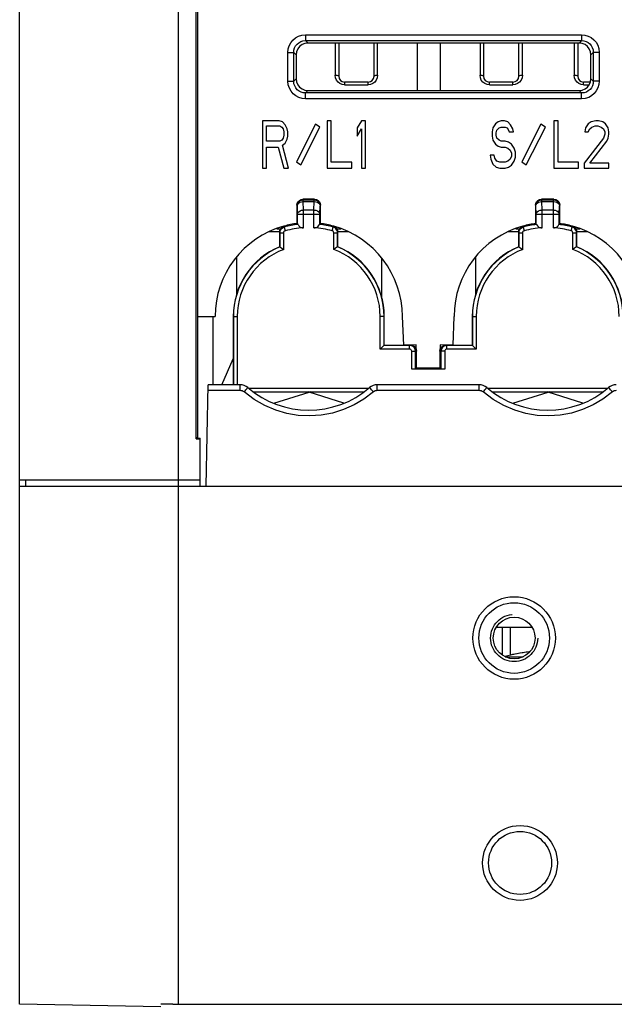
# Model space of a CAD drawing. Extents: x 0 to 420, y 0 to 297.
# Tile 3 of 67: x 49 to 62, y 67 to 88. Entities that reach past the tile are written whole.
import ezdxf

# ---------------------------------------------------------------- set-up
doc = ezdxf.new("R2010")
doc.units = 0
doc.header["$LTSCALE"] = 23.1
doc.linetypes.add('HIDDEN', pattern=[0.2, 0.1, -0.1])
doc.layers.get('0').update_dxf_attribs({"linetype": 'CONTINUOUS'})
for name, color, linetype in [('ALL_AXIS', 7, 'CONTINUOUS'), ('ALL_CURVE', 7, 'CONTINUOUS'), ('ALL_FEATURES', 7, 'CONTINUOUS'), ('DEFAULT_2', 8, 'HIDDEN')]:
    doc.layers.add(name, color=color, linetype=linetype)

msp = doc.modelspace()

# ---------------------------------------------------------------- linework, layer by layer
at = {"color": 7, "linetype": 'CONTINUOUS'}
for p, q in [((52.696, 78.724), (52.778, 78.724)), ((52.714, 78.742), (52.778, 78.742)), ((52.778, 77.724), (52.778, 78.742)), ((52.778, 77.849), (52.321, 77.849))]:
    msp.add_line(p, q, dxfattribs=at)
at = {"layer": 'ALL_AXIS', "color": 7, "linetype": 'CONTINUOUS'}
msp.add_line((59.371, 74.13), (59.371, 74.724), dxfattribs=at)
at = {"layer": 'ALL_AXIS', "color": 9, "linetype": 'CONTINUOUS'}
msp.add_line((59.256, 74.099), (59.636, 74.099), dxfattribs=at)
at = {"layer": 'ALL_AXIS', "color": 3, "linetype": 'CONTINUOUS'}
msp.add_circle((59.446, 74.499), 0.443, dxfattribs=at)
at = {"layer": 'ALL_AXIS', "color": 7, "linetype": 'CONTINUOUS'}
msp.add_arc((60.146, 70.724), 3.5, 96.2002, 104.9046, dxfattribs=at)
at = {"layer": 'ALL_CURVE', "color": 40, "linetype": 'CONTINUOUS'}
msp.add_arc((60.146, 70.724), 3.5, 96.1031, 103.0029, dxfattribs=at)
at = {"layer": 'ALL_FEATURES', "color": 7, "linetype": 'CONTINUOUS'}
for p, q in [((48.946, 66.724), (48.946, 95.224)), ((52.696, 78.724), (52.696, 94.224)), ((52.732, 78.76), (52.723, 94.197)), ((60.826, 87.127), (55.067, 87.127)), ((55.721, 87.127), (55.721, 86.424)), ((56.471, 86.424), (56.471, 87.127)), ((57.384, 87.127), (57.384, 86.12)), ((57.884, 86.12), (57.884, 87.127)), ((58.796, 87.127), (58.796, 86.424)), ((59.546, 86.424), (59.546, 87.127)), ((60.796, 87.127), (60.796, 86.424)), ((54.818, 86.878), (54.817, 86.369)), ((61.075, 86.369), (61.075, 86.878)), ((55.066, 86.12), (60.827, 86.12)), ((56.346, 86.299), (55.846, 86.299)), ((59.421, 86.299), (58.921, 86.299)), ((61.065, 86.299), (60.921, 86.299)), ((54.103, 85.474), (54.103, 84.474)), ((54.453, 85.474), (54.103, 85.474)), ((54.19, 85.048), (54.19, 85.368)), ((54.19, 85.368), (54.467, 85.368)), ((54.526, 85.453), (54.453, 85.474)), ((54.467, 85.368), (54.511, 85.346)), ((54.511, 85.346), (54.54, 85.304)), ((54.584, 85.389), (54.526, 85.453)), ((54.54, 85.304), (54.555, 85.24)), ((54.628, 85.304), (54.584, 85.389)), ((54.642, 85.24), (54.628, 85.304)), ((55.228, 85.405), (54.821, 84.607)), ((54.915, 84.543), (55.321, 85.341)), ((55.321, 85.341), (55.228, 85.405)), ((55.473, 85.474), (55.473, 84.474)), ((55.561, 85.474), (55.473, 85.474)), ((55.561, 84.602), (55.561, 85.474)), ((56.203, 85.474), (56.115, 85.325)), ((56.115, 85.325), (56.115, 85.155)), ((56.115, 85.155), (56.203, 85.304)), ((56.29, 85.474), (56.203, 85.474)), ((56.203, 85.304), (56.203, 84.474)), ((56.29, 84.474), (56.29, 85.474)), ((58.993, 85.325), (58.979, 85.24)), ((59.052, 85.41), (58.993, 85.325)), ((59.11, 85.453), (59.052, 85.41)), ((59.066, 85.219), (59.081, 85.282)), ((59.081, 85.282), (59.125, 85.325)), ((59.168, 85.474), (59.11, 85.453)), ((59.125, 85.325), (59.168, 85.346)), ((59.241, 85.474), (59.168, 85.474)), ((59.168, 85.346), (59.256, 85.346)), ((59.314, 85.453), (59.241, 85.474)), ((59.256, 85.346), (59.3, 85.325)), ((59.3, 85.325), (59.329, 85.282)), ((59.372, 85.389), (59.314, 85.453)), ((59.329, 85.282), (59.343, 85.24)), ((59.416, 85.304), (59.372, 85.389)), ((59.431, 85.24), (59.416, 85.304)), ((60.016, 85.406), (59.61, 84.608)), ((59.704, 84.545), (60.11, 85.343)), ((60.11, 85.343), (60.016, 85.406)), ((60.291, 85.474), (60.291, 84.474)), ((60.379, 85.474), (60.291, 85.474)), ((60.379, 84.602), (60.379, 85.474)), ((60.962, 85.325), (60.947, 85.24)), ((61.02, 85.41), (60.962, 85.325)), ((61.079, 85.453), (61.02, 85.41)), ((61.02, 85.24), (61.05, 85.304)), ((61.05, 85.304), (61.093, 85.346)), ((61.181, 85.474), (61.079, 85.453)), ((61.093, 85.346), (61.166, 85.368)), ((61.166, 85.368), (61.225, 85.368)), ((61.239, 85.474), (61.181, 85.474)), ((61.225, 85.368), (61.297, 85.346)), ((61.327, 85.453), (61.239, 85.474)), ((61.297, 85.346), (61.341, 85.304)), ((61.385, 85.41), (61.327, 85.453)), ((61.341, 85.304), (61.37, 85.24)), ((61.443, 85.325), (61.385, 85.41)), ((61.458, 85.24), (61.443, 85.325)), ((54.511, 85.07), (54.467, 85.048)), ((54.54, 85.112), (54.511, 85.07)), ((54.555, 85.176), (54.54, 85.112)), ((54.555, 85.24), (54.555, 85.176)), ((54.584, 85.006), (54.628, 85.091)), ((54.628, 85.091), (54.642, 85.155)), ((54.642, 85.155), (54.642, 85.24)), ((58.979, 85.24), (58.979, 85.155)), ((58.979, 85.155), (58.993, 85.07)), ((58.993, 85.07), (59.052, 84.985)), ((59.066, 85.176), (59.066, 85.219)), ((59.081, 85.112), (59.066, 85.176)), ((59.125, 85.07), (59.081, 85.112)), ((59.168, 85.048), (59.125, 85.07)), ((59.343, 85.24), (59.431, 85.24)), ((61.341, 85.112), (60.933, 84.58)), ((60.947, 85.24), (61.02, 85.24)), ((61.37, 85.197), (61.341, 85.112)), ((61.37, 85.24), (61.37, 85.197)), ((61.414, 85.048), (61.443, 85.112)), ((61.443, 85.112), (61.458, 85.197)), ((61.458, 85.197), (61.458, 85.24)), ((54.467, 85.048), (54.19, 85.048)), ((54.19, 84.474), (54.19, 84.921)), ((54.19, 84.921), (54.438, 84.921)), ((54.438, 84.921), (54.555, 84.474)), ((54.526, 84.963), (54.584, 85.006)), ((54.657, 84.474), (54.526, 84.963)), ((59.052, 84.985), (59.11, 84.942)), ((59.11, 84.942), (59.168, 84.921)), ((59.256, 85.048), (59.168, 85.048)), ((59.168, 84.921), (59.256, 84.921)), ((59.329, 85.027), (59.256, 85.048)), ((59.256, 84.921), (59.314, 84.899)), ((59.314, 84.899), (59.358, 84.857)), ((59.387, 84.985), (59.329, 85.027)), ((59.358, 84.857), (59.387, 84.793)), ((59.445, 84.899), (59.387, 84.985)), ((59.475, 84.814), (59.445, 84.899)), ((61.05, 84.58), (61.414, 85.048)), ((58.935, 84.75), (58.95, 84.665)), ((59.022, 84.75), (58.935, 84.75)), ((58.95, 84.665), (58.993, 84.559)), ((59.037, 84.687), (59.022, 84.75)), ((59.081, 84.623), (59.037, 84.687)), ((59.358, 84.665), (59.314, 84.623)), ((59.387, 84.729), (59.358, 84.665)), ((59.387, 84.793), (59.387, 84.729)), ((59.445, 84.623), (59.475, 84.708)), ((59.475, 84.708), (59.475, 84.814)), ((54.103, 84.474), (54.19, 84.474)), ((54.555, 84.474), (54.657, 84.474)), ((54.821, 84.607), (54.915, 84.543)), ((55.473, 84.474), (55.998, 84.474)), ((55.998, 84.602), (55.561, 84.602)), ((55.998, 84.474), (55.998, 84.602)), ((56.203, 84.474), (56.29, 84.474)), ((58.993, 84.559), (59.066, 84.495)), ((59.066, 84.495), (59.139, 84.474)), ((59.139, 84.602), (59.081, 84.623)), ((59.256, 84.602), (59.139, 84.602)), ((59.139, 84.474), (59.256, 84.474)), ((59.314, 84.623), (59.256, 84.602)), ((59.256, 84.474), (59.329, 84.495)), ((59.329, 84.495), (59.387, 84.538)), ((59.387, 84.538), (59.445, 84.623)), ((59.61, 84.608), (59.704, 84.545)), ((60.291, 84.474), (60.816, 84.474)), ((60.816, 84.602), (60.379, 84.602)), ((60.816, 84.474), (60.816, 84.602)), ((60.933, 84.58), (60.933, 84.474)), ((60.933, 84.474), (61.458, 84.474)), ((61.458, 84.58), (61.05, 84.58)), ((61.458, 84.474), (61.458, 84.58)), ((55.209, 83.811), (54.959, 83.811)), ((60.292, 83.811), (60.025, 83.811)), ((54.834, 83.686), (54.834, 83.296)), ((55.334, 83.296), (55.334, 83.686)), ((59.9, 83.686), (59.9, 83.295)), ((60.417, 83.295), (60.417, 83.686)), ((54.405, 83.186), (54.487, 83.186)), ((54.843, 83.297), (54.847, 83.279)), ((55.325, 83.297), (55.321, 83.279)), ((55.681, 83.186), (55.763, 83.186)), ((59.48, 83.186), (59.562, 83.186)), ((59.909, 83.296), (59.914, 83.278)), ((60.409, 83.296), (60.404, 83.278)), ((60.756, 83.186), (60.838, 83.186)), ((54.468, 83.124), (54.247, 83.124)), ((54.468, 83.12), (54.468, 82.805)), ((54.473, 82.801), (54.473, 83.1)), ((54.473, 83.1), (54.553, 83.1)), ((54.553, 82.746), (54.553, 83.1)), ((55.615, 82.746), (55.615, 83.1)), ((55.615, 83.1), (55.695, 83.1)), ((55.695, 82.801), (55.695, 83.1)), ((55.921, 83.124), (55.7, 83.124)), ((55.7, 82.805), (55.7, 83.12)), ((59.543, 83.124), (59.321, 83.124)), ((59.543, 83.12), (59.543, 82.805)), ((59.548, 82.801), (59.548, 83.1)), ((59.548, 83.1), (59.628, 83.1)), ((59.628, 82.746), (59.628, 83.1)), ((60.69, 82.746), (60.69, 83.1)), ((60.69, 83.1), (60.77, 83.1)), ((60.77, 82.801), (60.77, 83.1)), ((60.997, 83.124), (60.775, 83.124)), ((60.775, 82.805), (60.775, 83.12)), ((54.468, 82.805), (54.473, 82.801)), ((55.7, 82.805), (55.695, 82.801)), ((59.543, 82.805), (59.548, 82.801)), ((60.775, 82.805), (60.77, 82.801)), ((53.559, 81.815), (53.559, 82.593)), ((56.634, 81.721), (56.634, 82.561)), ((58.634, 81.815), (58.634, 82.594)), ((52.731, 81.324), (53.096, 81.324)), ((53.046, 81.324), (53.046, 79.874)), ((53.48, 81.324), (53.48, 79.874)), ((53.485, 81.324), (53.485, 79.874)), ((53.566, 81.324), (53.566, 79.874)), ((56.602, 80.63), (56.602, 81.324)), ((56.683, 80.71), (56.683, 81.324)), ((56.688, 80.715), (56.688, 81.324)), ((57.071, 81.324), (57.093, 80.715)), ((58.15, 80.715), (58.171, 81.324)), ((58.555, 81.324), (58.555, 80.715)), ((58.56, 81.324), (58.56, 80.71)), ((58.641, 81.324), (58.641, 80.63)), ((56.688, 80.715), (56.602, 80.63)), ((57.226, 80.71), (56.683, 80.71)), ((56.688, 80.715), (57.246, 80.715)), ((57.367, 80.724), (57.093, 80.715)), ((57.226, 80.63), (57.226, 80.71)), ((57.368, 80.612), (57.367, 80.724)), ((57.876, 80.724), (57.875, 80.612)), ((58.15, 80.715), (57.876, 80.724)), ((57.997, 80.715), (58.555, 80.715)), ((58.017, 80.63), (58.017, 80.71)), ((58.56, 80.71), (58.017, 80.71)), ((58.555, 80.715), (58.641, 80.63)), ((57.226, 80.63), (56.602, 80.63)), ((57.27, 80.209), (57.27, 80.585)), ((57.35, 80.21), (57.35, 80.585)), ((57.371, 80.215), (57.371, 80.59)), ((57.871, 80.59), (57.871, 80.215)), ((57.892, 80.585), (57.892, 80.21)), ((57.973, 80.585), (57.973, 80.209)), ((58.641, 80.63), (58.017, 80.63)), ((53.24, 79.874), (53.48, 80.423)), ((57.35, 80.21), (57.27, 80.209)), ((57.973, 80.209), (57.27, 80.209)), ((57.371, 80.215), (57.35, 80.21)), ((57.871, 80.224), (57.371, 80.224)), ((57.871, 80.215), (57.892, 80.21)), ((57.973, 80.209), (57.892, 80.21)), ((52.909, 77.724), (52.946, 79.874)), ((53.629, 79.874), (52.946, 79.874)), ((58.704, 79.874), (56.539, 79.874)), ((53.804, 79.804), (56.363, 79.804)), ((53.91, 79.724), (56.257, 79.724)), ((54.344, 79.482), (55.096, 79.715)), ((55.096, 79.715), (55.081, 79.724)), ((55.112, 79.724), (55.096, 79.715)), ((55.833, 79.487), (55.096, 79.715)), ((58.879, 79.804), (61.438, 79.804)), ((58.985, 79.724), (61.332, 79.724)), ((59.419, 79.482), (60.171, 79.715)), ((60.171, 79.715), (60.156, 79.724)), ((60.187, 79.724), (60.171, 79.715)), ((60.908, 79.487), (60.171, 79.715)), ((52.696, 78.724), (52.714, 78.742)), ((52.714, 78.742), (52.732, 78.76)), ((52.321, 77.849), (48.946, 77.849)), ((49.071, 77.849), (49.071, 77.724)), ((48.946, 77.724), (63.373, 77.724)), ((59.825, 74.724), (59.068, 74.724)), ((59.196, 74.136), (59.196, 74.724)), ((51.946, 66.672), (48.946, 66.724)), ((52.196, 66.724), (105.571, 66.724))]:
    msp.add_line(p, q, dxfattribs=at)
at = {"layer": 'ALL_FEATURES', "color": 9, "linetype": 'CONTINUOUS'}
for p, q in [((52.321, 66.724), (52.321, 95.224)), ((55.015, 87.304), (55.015, 87.18)), ((55.015, 87.304), (60.878, 87.304)), ((55.015, 87.18), (55.067, 87.127)), ((55.015, 87.18), (60.878, 87.18)), ((60.878, 87.18), (60.826, 87.127)), ((60.878, 87.304), (60.878, 87.18)), ((55.646, 87.127), (55.646, 86.443)), ((56.546, 86.443), (56.546, 87.127)), ((58.721, 87.127), (58.721, 86.443)), ((59.621, 86.443), (59.621, 87.127)), ((60.721, 87.127), (60.721, 86.443)), ((54.641, 86.317), (54.641, 86.93)), ((54.641, 86.93), (54.766, 86.93)), ((54.766, 86.317), (54.766, 86.93)), ((54.766, 86.93), (54.818, 86.878)), ((61.127, 86.93), (61.075, 86.878)), ((61.127, 86.93), (61.127, 86.317)), ((61.252, 86.93), (61.127, 86.93)), ((61.252, 86.93), (61.252, 86.317)), ((54.766, 86.317), (54.817, 86.369)), ((61.127, 86.317), (61.075, 86.369)), ((54.641, 86.317), (54.766, 86.317)), ((55.015, 86.068), (55.066, 86.12)), ((55.846, 86.299), (55.846, 86.243)), ((55.846, 86.243), (56.346, 86.243)), ((56.346, 86.243), (56.346, 86.299)), ((58.921, 86.243), (58.921, 86.299)), ((58.921, 86.243), (59.421, 86.243)), ((59.421, 86.243), (59.421, 86.299)), ((60.878, 86.068), (60.827, 86.12)), ((60.921, 86.243), (60.921, 86.299)), ((60.921, 86.243), (61.042, 86.243)), ((61.252, 86.317), (61.127, 86.317)), ((55.015, 85.944), (55.015, 86.068)), ((60.878, 86.068), (55.015, 86.068)), ((60.878, 85.944), (55.015, 85.944)), ((60.878, 85.944), (60.878, 86.068)), ((54.969, 83.801), (54.959, 83.811)), ((55.199, 83.801), (55.209, 83.811)), ((60.035, 83.801), (60.025, 83.811)), ((60.282, 83.801), (60.292, 83.811)), ((54.844, 83.676), (54.834, 83.686)), ((54.847, 83.495), (54.844, 83.676)), ((54.969, 83.764), (54.969, 83.801)), ((54.969, 83.801), (55.199, 83.801)), ((54.972, 83.583), (54.969, 83.764)), ((54.969, 83.764), (55.199, 83.764)), ((55.196, 83.583), (55.199, 83.764)), ((55.199, 83.764), (55.199, 83.801)), ((55.321, 83.495), (55.324, 83.676)), ((55.324, 83.676), (55.334, 83.686)), ((59.91, 83.676), (59.9, 83.686)), ((59.914, 83.495), (59.91, 83.676)), ((60.035, 83.764), (60.035, 83.801)), ((60.035, 83.801), (60.282, 83.801)), ((60.039, 83.583), (60.035, 83.764)), ((60.035, 83.764), (60.282, 83.764)), ((60.279, 83.583), (60.282, 83.764)), ((60.282, 83.764), (60.282, 83.801)), ((60.404, 83.495), (60.407, 83.676)), ((60.407, 83.676), (60.417, 83.686)), ((54.847, 83.279), (54.847, 83.495)), ((54.847, 83.495), (55.321, 83.495)), ((54.972, 83.207), (54.972, 83.583)), ((55.196, 83.583), (54.972, 83.583)), ((55.196, 83.207), (55.196, 83.583)), ((55.321, 83.279), (55.321, 83.495)), ((59.914, 83.278), (59.914, 83.495)), ((59.914, 83.495), (60.404, 83.495)), ((60.039, 83.206), (60.039, 83.583)), ((60.279, 83.583), (60.039, 83.583)), ((60.279, 83.206), (60.279, 83.583)), ((60.404, 83.278), (60.404, 83.495)), ((54.565, 83.221), (54.56, 83.241)), ((54.565, 83.221), (54.586, 83.143)), ((55.582, 83.143), (55.603, 83.221)), ((55.603, 83.221), (55.608, 83.241)), ((59.64, 83.221), (59.635, 83.241)), ((59.64, 83.221), (59.661, 83.143)), ((60.657, 83.143), (60.678, 83.221)), ((60.678, 83.221), (60.683, 83.241)), ((54.473, 83.1), (54.468, 83.12)), ((55.695, 83.1), (55.7, 83.12)), ((59.548, 83.1), (59.543, 83.12)), ((60.77, 83.1), (60.775, 83.12)), ((52.732, 79.365), (52.732, 81.324)), ((53.48, 81.324), (53.566, 81.324)), ((56.688, 81.324), (56.602, 81.324)), ((58.555, 81.324), (58.641, 81.324)), ((57.226, 80.71), (57.246, 80.715)), ((58.017, 80.71), (57.997, 80.715)), ((57.27, 80.585), (57.35, 80.585)), ((57.35, 80.585), (57.371, 80.59)), ((57.892, 80.585), (57.871, 80.59)), ((57.973, 80.585), (57.892, 80.585)), ((53.629, 79.751), (53.629, 79.874)), ((56.539, 79.751), (56.539, 79.874)), ((58.704, 79.751), (58.704, 79.874)), ((53.629, 79.751), (52.944, 79.751)), ((58.704, 79.751), (56.539, 79.751)), ((52.732, 78.742), (52.732, 78.76))]:
    msp.add_line(p, q, dxfattribs=at)
for points in [[(54.641, 86.93), (54.648, 87.003), (54.669, 87.072), (54.702, 87.135), (54.747, 87.191), (54.802, 87.237), (54.864, 87.272), (54.936, 87.296), (55.015, 87.304)], [(54.766, 86.93), (54.77, 86.979), (54.784, 87.025), (54.806, 87.067), (54.836, 87.105), (54.872, 87.135), (54.914, 87.159), (54.962, 87.174), (55.015, 87.18)], [(60.878, 87.304), (60.95, 87.297), (61.019, 87.277), (61.083, 87.243), (61.139, 87.198), (61.185, 87.144), (61.22, 87.081), (61.243, 87.009), (61.252, 86.93)], [(60.878, 87.18), (60.926, 87.175), (60.972, 87.161), (61.015, 87.139), (61.052, 87.109), (61.083, 87.073), (61.106, 87.031), (61.122, 86.983), (61.127, 86.93)], [(55.721, 86.424), (55.718, 86.43), (55.707, 86.435), (55.69, 86.44), (55.669, 86.442), (55.646, 86.443)], [(55.846, 86.243), (55.796, 86.25), (55.748, 86.269), (55.707, 86.3), (55.674, 86.342), (55.654, 86.391), (55.646, 86.443)], [(56.546, 86.443), (56.539, 86.392), (56.519, 86.343), (56.486, 86.3), (56.445, 86.269), (56.396, 86.25), (56.346, 86.243)], [(56.546, 86.443), (56.524, 86.442), (56.503, 86.44), (56.486, 86.435), (56.475, 86.43), (56.471, 86.424)], [(58.796, 86.424), (58.793, 86.43), (58.782, 86.435), (58.765, 86.44), (58.744, 86.442), (58.721, 86.443)], [(58.921, 86.243), (58.871, 86.25), (58.823, 86.269), (58.782, 86.3), (58.749, 86.342), (58.729, 86.391), (58.721, 86.443)], [(59.621, 86.443), (59.614, 86.392), (59.594, 86.343), (59.561, 86.3), (59.52, 86.269), (59.471, 86.25), (59.421, 86.243)], [(59.621, 86.443), (59.599, 86.442), (59.578, 86.44), (59.561, 86.435), (59.55, 86.43), (59.546, 86.424)], [(60.796, 86.424), (60.793, 86.43), (60.782, 86.435), (60.765, 86.44), (60.744, 86.442), (60.721, 86.443)], [(60.921, 86.243), (60.871, 86.25), (60.823, 86.269), (60.782, 86.3), (60.749, 86.342), (60.729, 86.391), (60.721, 86.443)], [(55.015, 85.944), (54.942, 85.951), (54.874, 85.971), (54.81, 86.005), (54.754, 86.049), (54.708, 86.104), (54.673, 86.167), (54.65, 86.239), (54.641, 86.317)], [(55.015, 86.068), (54.966, 86.073), (54.92, 86.086), (54.878, 86.108), (54.841, 86.138), (54.81, 86.175), (54.787, 86.217), (54.771, 86.265), (54.766, 86.317)], [(61.127, 86.317), (61.123, 86.269), (61.109, 86.223), (61.087, 86.18), (61.057, 86.143), (61.021, 86.112), (60.979, 86.089), (60.931, 86.074), (60.878, 86.068)], [(61.252, 86.317), (61.245, 86.245), (61.224, 86.176), (61.191, 86.113), (61.146, 86.057), (61.091, 86.01), (61.029, 85.975), (60.957, 85.952), (60.878, 85.944)], [(54.844, 83.676), (54.85, 83.715), (54.868, 83.75), (54.895, 83.778), (54.93, 83.795), (54.969, 83.801)], [(54.844, 83.676), (54.85, 83.703), (54.868, 83.728), (54.896, 83.747), (54.931, 83.759), (54.969, 83.764)], [(55.199, 83.801), (55.237, 83.795), (55.272, 83.778), (55.3, 83.75), (55.318, 83.715), (55.324, 83.676)], [(55.199, 83.764), (55.237, 83.759), (55.272, 83.747), (55.299, 83.728), (55.317, 83.703), (55.324, 83.676)], [(59.91, 83.676), (59.917, 83.715), (59.934, 83.75), (59.962, 83.778), (59.997, 83.795), (60.035, 83.801)], [(59.91, 83.676), (59.917, 83.703), (59.935, 83.728), (59.963, 83.747), (59.997, 83.759), (60.035, 83.764)], [(60.282, 83.801), (60.321, 83.795), (60.356, 83.778), (60.383, 83.75), (60.401, 83.715), (60.407, 83.676)], [(60.282, 83.764), (60.321, 83.759), (60.355, 83.747), (60.383, 83.728), (60.401, 83.703), (60.407, 83.676)], [(54.847, 83.495), (54.854, 83.522), (54.871, 83.546), (54.899, 83.565), (54.934, 83.578), (54.972, 83.583)], [(55.196, 83.583), (55.234, 83.578), (55.269, 83.565), (55.296, 83.546), (55.314, 83.522), (55.321, 83.495)], [(59.914, 83.495), (59.92, 83.522), (59.938, 83.546), (59.966, 83.565), (60, 83.578), (60.039, 83.583)], [(60.279, 83.583), (60.318, 83.578), (60.352, 83.565), (60.38, 83.546), (60.398, 83.522), (60.404, 83.495)], [(53.71, 79.721), (53.693, 79.734), (53.673, 79.743), (53.652, 79.749), (53.629, 79.751)], [(53.71, 79.721), (53.731, 79.745), (53.751, 79.768), (53.767, 79.787), (53.78, 79.802), (53.789, 79.811), (53.792, 79.814)], [(56.457, 79.721), (56.257, 79.569), (56.046, 79.446), (55.822, 79.347), (55.588, 79.275), (55.348, 79.23), (55.105, 79.214), (54.861, 79.225), (54.619, 79.265), (54.385, 79.333), (54.151, 79.431), (53.923, 79.561), (53.71, 79.721)], [(56.457, 79.721), (56.437, 79.745), (56.417, 79.768), (56.4, 79.787), (56.387, 79.802), (56.379, 79.811), (56.376, 79.814)], [(56.539, 79.751), (56.517, 79.749), (56.496, 79.744), (56.476, 79.734), (56.457, 79.721)], [(58.785, 79.721), (58.768, 79.734), (58.748, 79.743), (58.727, 79.749), (58.704, 79.751)], [(58.785, 79.721), (58.806, 79.745), (58.826, 79.768), (58.842, 79.787), (58.855, 79.802), (58.864, 79.811), (58.867, 79.814)], [(61.532, 79.721), (61.332, 79.569), (61.121, 79.446), (60.897, 79.347), (60.663, 79.275), (60.423, 79.23), (60.18, 79.214), (59.936, 79.225), (59.694, 79.265), (59.46, 79.333), (59.226, 79.431), (58.998, 79.561), (58.785, 79.721)], [(61.532, 79.721), (61.512, 79.745), (61.492, 79.768), (61.475, 79.787), (61.462, 79.802), (61.454, 79.811), (61.451, 79.814)], [(61.614, 79.751), (61.592, 79.749), (61.571, 79.744), (61.551, 79.734), (61.532, 79.721)]]:
    msp.add_lwpolyline(points, dxfattribs=at)
at = {"layer": 'ALL_FEATURES', "color": 7, "linetype": 'CONTINUOUS'}
for points in [[(55.067, 87.127), (55.002, 87.119), (54.942, 87.094), (54.891, 87.055), (54.851, 87.003), (54.826, 86.943), (54.818, 86.878)], [(61.075, 86.878), (61.066, 86.943), (61.042, 87.003), (61.002, 87.055), (60.951, 87.094), (60.891, 87.119), (60.826, 87.127)], [(54.817, 86.369), (54.826, 86.304), (54.851, 86.244), (54.89, 86.193), (54.942, 86.153), (55.002, 86.128), (55.066, 86.12)], [(60.827, 86.12), (60.891, 86.128), (60.951, 86.153), (61.003, 86.193), (61.042, 86.244), (61.067, 86.304), (61.075, 86.369)], [(54.834, 83.686), (54.84, 83.725), (54.858, 83.76), (54.885, 83.788), (54.92, 83.805), (54.959, 83.811)], [(55.209, 83.811), (55.248, 83.805), (55.282, 83.788), (55.31, 83.76), (55.328, 83.725), (55.334, 83.686)], [(59.9, 83.686), (59.907, 83.725), (59.924, 83.76), (59.952, 83.788), (59.987, 83.805), (60.025, 83.811)], [(60.292, 83.811), (60.331, 83.805), (60.366, 83.788), (60.393, 83.76), (60.411, 83.725), (60.417, 83.686)], [(54.468, 83.12), (54.472, 83.152), (54.484, 83.183), (54.504, 83.208), (54.53, 83.228), (54.56, 83.241)], [(54.473, 83.1), (54.476, 83.127), (54.484, 83.153), (54.499, 83.176), (54.517, 83.196), (54.54, 83.211), (54.565, 83.221)], [(54.858, 83.277), (54.85, 83.278), (54.847, 83.279)], [(54.858, 83.277), (54.873, 83.25), (54.894, 83.23), (54.919, 83.216), (54.945, 83.208), (54.972, 83.207)], [(55.196, 83.207), (55.223, 83.208), (55.25, 83.216), (55.274, 83.23), (55.295, 83.251), (55.31, 83.277)], [(55.321, 83.279), (55.318, 83.278), (55.31, 83.277)], [(55.695, 83.1), (55.692, 83.127), (55.683, 83.153), (55.669, 83.176), (55.651, 83.196), (55.628, 83.211), (55.603, 83.221)], [(55.608, 83.241), (55.638, 83.229), (55.664, 83.209), (55.683, 83.183), (55.696, 83.153), (55.7, 83.12)], [(59.543, 83.12), (59.547, 83.152), (59.559, 83.183), (59.579, 83.208), (59.605, 83.228), (59.635, 83.241)], [(59.548, 83.1), (59.551, 83.127), (59.559, 83.153), (59.574, 83.176), (59.592, 83.196), (59.615, 83.211), (59.64, 83.221)], [(59.924, 83.276), (59.916, 83.277), (59.914, 83.278)], [(59.924, 83.276), (59.94, 83.25), (59.961, 83.229), (59.985, 83.215), (60.012, 83.208), (60.039, 83.206)], [(60.279, 83.206), (60.306, 83.208), (60.333, 83.215), (60.357, 83.229), (60.378, 83.25), (60.394, 83.276)], [(60.404, 83.278), (60.401, 83.277), (60.394, 83.276)], [(60.77, 83.1), (60.767, 83.127), (60.758, 83.153), (60.744, 83.176), (60.726, 83.196), (60.703, 83.211), (60.678, 83.221)], [(60.683, 83.241), (60.713, 83.229), (60.739, 83.209), (60.758, 83.183), (60.771, 83.153), (60.775, 83.12)], [(54.553, 83.1), (54.555, 83.112), (54.559, 83.122), (54.566, 83.132), (54.575, 83.139), (54.586, 83.143)], [(55.615, 83.1), (55.613, 83.112), (55.609, 83.122), (55.602, 83.132), (55.592, 83.139), (55.582, 83.143)], [(59.628, 83.1), (59.63, 83.112), (59.634, 83.122), (59.641, 83.132), (59.65, 83.139), (59.661, 83.143)], [(60.69, 83.1), (60.688, 83.112), (60.684, 83.122), (60.677, 83.132), (60.667, 83.139), (60.657, 83.143)], [(54.473, 82.801), (54.513, 82.774), (54.553, 82.746)], [(55.695, 82.801), (55.654, 82.774), (55.615, 82.746)], [(59.548, 82.801), (59.588, 82.774), (59.628, 82.746)], [(60.77, 82.801), (60.729, 82.774), (60.69, 82.746)], [(57.35, 80.585), (57.344, 80.624), (57.327, 80.659), (57.299, 80.686), (57.264, 80.704), (57.226, 80.71)], [(57.246, 80.715), (57.285, 80.709), (57.32, 80.691), (57.348, 80.664), (57.365, 80.629), (57.371, 80.59)], [(57.871, 80.59), (57.878, 80.629), (57.895, 80.664), (57.923, 80.691), (57.958, 80.709), (57.997, 80.715)], [(58.017, 80.71), (57.979, 80.704), (57.944, 80.686), (57.916, 80.658), (57.899, 80.624), (57.892, 80.585)], [(57.27, 80.585), (57.268, 80.599), (57.262, 80.611), (57.252, 80.621), (57.239, 80.627), (57.226, 80.63)], [(58.017, 80.63), (58.003, 80.627), (57.991, 80.621), (57.981, 80.611), (57.975, 80.599), (57.973, 80.585)], [(52.196, 66.724), (52.071, 66.724), (51.946, 66.724)]]:
    msp.add_lwpolyline(points, dxfattribs=at)
for centre, radius in [((59.446, 74.499), 0.875), ((59.446, 74.499), 0.75), ((59.571, 69.724), 0.794), ((59.571, 69.724), 0.669)]:
    msp.add_circle(centre, radius, dxfattribs=at)
for centre, radius, start, end in [((55.846, 86.424), 0.125, 180, 270), ((56.346, 86.424), 0.125, 270, 360), ((58.921, 86.424), 0.125, 180, 270), ((59.421, 86.424), 0.125, 270, 360), ((60.921, 86.424), 0.125, 180, 270), ((55.084, 81.324), 1.988, 105.4981, 180), ((55.084, 81.324), 1.988, 96.9726, 105.2956), ((55.084, 81.324), 1.967, 96.6102, 105.3052), ((55.084, 81.324), 1.886, 93.4007, 105.3052), ((55.084, 81.324), 1.886, 74.6948, 86.5993), ((55.084, 81.324), 1.967, 74.6948, 83.3898), ((55.084, 81.324), 1.988, 74.7044, 83.0274), ((55.084, 81.324), 1.988, 0, 74.5019), ((60.159, 81.324), 1.988, 105.4433, 180), ((60.159, 81.324), 1.988, 97.2177, 105.2956), ((60.159, 81.324), 1.967, 96.8578, 105.3052), ((60.159, 81.324), 1.886, 93.6574, 105.3052), ((60.159, 81.324), 1.886, 74.6948, 86.3426), ((60.159, 81.324), 1.967, 74.6948, 83.1422), ((60.159, 81.324), 1.988, 74.7044, 82.7823), ((60.159, 81.324), 1.988, 0, 74.5565), ((55.084, 81.324), 1.604, 112.5981, 180), ((55.084, 81.324), 1.599, 112.4746, 180), ((55.084, 81.324), 1.599, 0, 67.5254), ((55.084, 81.324), 1.604, 0, 67.4019), ((60.159, 81.324), 1.604, 112.5981, 180), ((60.159, 81.324), 1.599, 112.4746, 180), ((60.159, 81.324), 1.599, 0, 67.5254), ((60.159, 81.324), 1.604, 0, 67.4019), ((55.084, 81.324), 1.518, 110.4601, 180), ((55.084, 81.324), 1.518, 0, 69.5399), ((60.159, 81.324), 1.518, 110.4601, 180), ((60.159, 81.324), 1.518, 0, 69.5399), ((53.629, 79.624), 0.25, 49.4445, 90), ((56.539, 79.624), 0.25, 90, 130.5555), ((58.704, 79.624), 0.25, 49.4445, 90), ((61.614, 79.624), 0.25, 90, 130.5555), ((55.084, 81.324), 1.988, 229.4445, 310.5555), ((60.159, 81.324), 1.988, 229.4445, 310.5555)]:
    msp.add_arc(centre, radius, start, end, dxfattribs=at)
at = {"layer": 'DEFAULT_2', "color": 8, "linetype": 'HIDDEN'}
msp.add_circle((59.446, 74.499), 0.5, dxfattribs=at)

doc.saveas('drawing.dxf')
